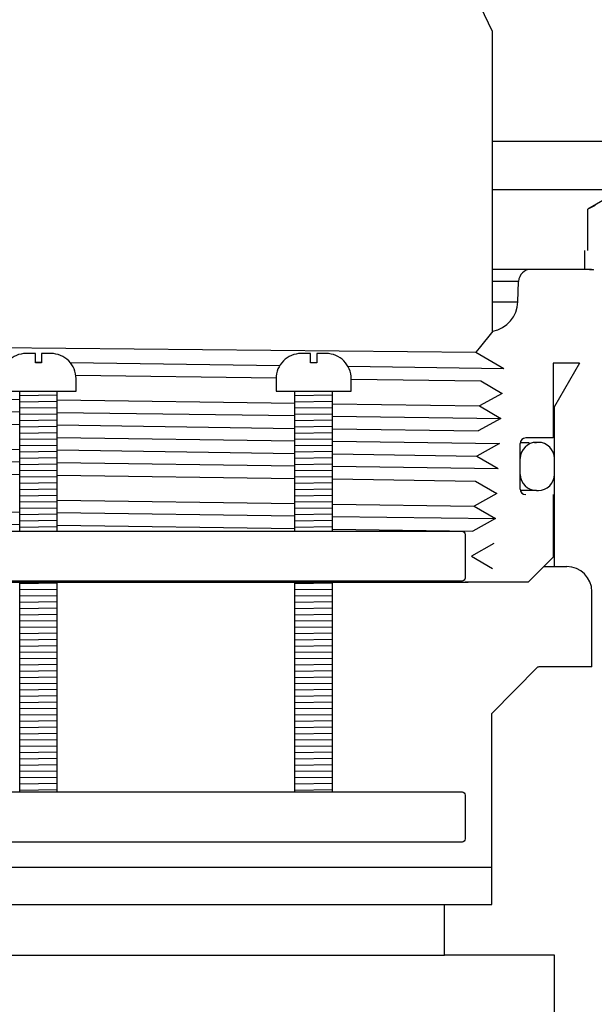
# Model space of a CAD drawing. Extents: x -285 to 5863, y 308 to 3178.
# Tile 130 of 256: x 227.52 to 230.38, y 970.35 to 975.27. Entities that reach past the tile are written whole.
import ezdxf

# ---------------------------------------------------------------- set-up
doc = ezdxf.new("R2010")
doc.units = 0
doc.header["$MEASUREMENT"] = 0
for name, color, linetype in [('GALV-4', 4, 'CONTINUOUS'), ('JACK-SCREW', 2, 'CONTINUOUS'), ('SPILL-BUCKET', 1, 'CONTINUOUS')]:
    doc.layers.add(name, color=color, linetype=linetype)

msp = doc.modelspace()

# ---------------------------------------------------------------- linework, layer by layer
at = {"layer": 'GALV-4', "linetype": 'Continuous'}
for p, q in [((229.8747, 975.21074), (229.81826, 975.32902)), ((229.87822, 973.71092), (229.80977, 973.62726)), ((229.80977, 973.62726), (229.79309, 973.60687)), ((229.79309, 973.60687), (229.93261, 973.52598)), ((229.81826, 973.46352), (229.92565, 973.40106)), ((229.92565, 973.40106), (229.81164, 973.3386)), ((229.81164, 973.3386), (229.91869, 973.27615)), ((229.91869, 973.27615), (229.80501, 973.21369)), ((229.91174, 973.15123), (229.79839, 973.08877)), ((229.79839, 973.08877), (229.90478, 973.02632)), ((229.79177, 972.96386), (229.89782, 972.9014)), ((229.89782, 972.9014), (229.78515, 972.83894)), ((229.78515, 972.83894), (229.89087, 972.77649)), ((229.89087, 972.77649), (229.77853, 972.71403)), ((229.88391, 972.65157), (229.7719, 972.58912)), ((229.7719, 972.58912), (229.87695, 972.52666)), ((225.36666, 972.45868), (229.7554, 972.45868))]:
    msp.add_line(p, q, dxfattribs=at)
at = {"layer": 'GALV-4'}
msp.add_line((229.8747, 975.21074), (229.8747, 973.71092), dxfattribs=at)
at = {"layer": 'GALV-4', "color": 7, "linetype": 'Continuous'}
for p, q in [((225.42121, 973.65089), (229.79309, 973.60687)), ((227.59501, 973.55758), (227.62626, 973.55716)), ((227.76905, 973.55523), (228.81529, 973.54108)), ((229.15531, 973.53648), (229.93261, 973.52598)), ((227.79695, 973.49227), (228.79647, 973.47805)), ((229.17144, 973.47272), (229.81826, 973.46352)), ((226.33108, 973.38827), (227.51689, 973.37135)), ((227.70439, 973.36867), (228.89019, 973.35175)), ((229.07769, 973.34908), (229.81164, 973.3386)), ((226.33108, 973.32495), (227.51689, 973.30882)), ((227.70439, 973.30627), (228.89019, 973.29014)), ((226.33108, 973.26341), (227.51689, 973.24644)), ((227.70439, 973.24375), (228.89019, 973.22678)), ((229.07769, 973.28759), (229.91869, 973.27615)), ((229.07769, 973.2241), (229.80501, 973.21369)), ((227.70439, 973.18135), (228.89019, 973.16517)), ((229.07769, 973.16261), (229.91174, 973.15123)), ((226.33108, 973.13855), (227.51689, 973.12153)), ((227.70439, 973.11883), (228.89019, 973.10181)), ((229.07769, 973.09912), (229.79839, 973.08877)), ((226.33108, 973.07523), (227.51689, 973.059)), ((227.70439, 973.05643), (228.89019, 973.0402)), ((226.33108, 973.01369), (227.51689, 972.99662)), ((227.70439, 972.99392), (228.89019, 972.97684)), ((229.07769, 973.03764), (229.90478, 973.02632)), ((229.07769, 972.97414), (229.79177, 972.96386)), ((227.70439, 972.869), (228.89019, 972.85187)), ((229.07769, 972.84916), (229.78515, 972.83894)), ((226.33108, 972.82551), (227.51689, 972.80918)), ((227.70439, 972.80659), (228.89019, 972.79027)), ((226.33108, 972.76398), (227.51689, 972.7468)), ((229.07769, 972.78768), (229.89087, 972.77649)), ((227.70439, 972.74408), (228.89019, 972.7269)), ((229.07769, 972.72418), (229.77853, 972.71403))]:
    msp.add_line(p, q, dxfattribs=at)
at = {"layer": 'JACK-SCREW'}
for p, q in [((227.51689, 972.71392), (227.51689, 973.41256)), ((227.70439, 972.71392), (227.70439, 973.41256)), ((228.89019, 972.71392), (228.89019, 973.41256)), ((229.07769, 972.71392), (229.07769, 973.41256)), ((227.51689, 971.41256), (227.51689, 972.46392)), ((227.70439, 971.41256), (227.70439, 972.46392)), ((228.89019, 971.41256), (228.89019, 972.46392)), ((229.07769, 971.41256), (229.07769, 972.46392))]:
    msp.add_line(p, q, dxfattribs=at)
for points in [[(227.42314, 973.47506), (227.42314, 973.41256), (227.79814, 973.41256), (227.79814, 973.47506, 0.4142136), (227.67314, 973.60006), (227.62626, 973.60006), (227.62626, 973.55319), (227.59501, 973.55319), (227.59501, 973.60006), (227.54814, 973.60006, 0.4142136)], [(228.79644, 973.47506), (228.79644, 973.41256), (229.17144, 973.41256), (229.17144, 973.47506, 0.4142136), (229.04644, 973.60006), (228.99956, 973.60006), (228.99956, 973.55319), (228.96831, 973.55319), (228.96831, 973.60006), (228.92144, 973.60006, 0.4142136)]]:
    msp.add_lwpolyline(points, format="xyb", close=True, dxfattribs=at)
at = {"layer": 'JACK-SCREW', "color": 2, "linetype": 'Continuous'}
msp.add_lwpolyline([(225.48081, 972.47954), (225.48081, 972.69829, -0.4142136), (225.49644, 972.71392), (229.72483, 972.71392, -0.4142136), (229.74046, 972.69829), (229.74046, 972.47954, -0.4142136), (229.72483, 972.46392), (225.49644, 972.46392, -0.4142136)], format="xyb", close=True, dxfattribs=at)
msp.add_lwpolyline([(226.79314, 971.41256), (229.72483, 971.41256, -0.4142136), (229.74046, 971.39694), (229.74046, 971.17819, -0.4142136), (229.72483, 971.16256), (226.79314, 971.16256)], format="xyb", dxfattribs=at)
at = {"layer": 'SPILL-BUCKET', "color": 7, "linetype": 'Continuous'}
for p, q in [((231.03935, 974.65851), (229.8747, 974.65851)), ((231.03935, 974.41741), (229.8747, 974.41741)), ((230.00688, 973.95983), (229.8747, 973.95983)), ((229.8747, 973.85852), (230.00334, 973.85852)), ((227.70439, 973.39181), (227.51689, 973.38914)), ((229.07769, 973.39181), (228.89019, 973.38914)), ((227.70439, 973.36056), (227.51689, 973.35789)), ((229.07769, 973.36056), (228.89019, 973.35789)), ((227.70439, 973.3293), (227.51689, 973.32664)), ((227.70439, 973.29805), (227.51689, 973.29538)), ((229.07769, 973.3293), (228.89019, 973.32664)), ((229.07769, 973.29805), (228.89019, 973.29538)), ((227.70439, 973.2668), (227.51689, 973.26413)), ((229.07769, 973.2668), (228.89019, 973.26413)), ((227.70439, 973.23555), (227.51689, 973.23288)), ((227.70439, 973.20429), (227.51689, 973.20162)), ((229.07769, 973.23555), (228.89019, 973.23288)), ((229.07769, 973.20429), (228.89019, 973.20162)), ((227.70439, 973.17304), (227.51689, 973.17037)), ((227.70439, 973.14179), (227.51689, 973.13912)), ((229.07769, 973.17304), (228.89019, 973.17037)), ((229.07769, 973.14179), (228.89019, 973.13912)), ((230.08656, 973.15695), (230.09551, 973.15695)), ((230.10551, 973.15695), (230.09551, 973.15695)), ((227.70439, 973.11053), (227.51689, 973.10787)), ((229.07769, 973.11053), (228.89019, 973.10787)), ((227.70439, 973.07928), (227.51689, 973.07661)), ((227.70439, 973.04803), (227.51689, 973.04536)), ((229.07769, 973.07928), (228.89019, 973.07661)), ((229.07769, 973.04803), (228.89019, 973.04536)), ((230.01532, 973.077), (230.01456, 973.077)), ((230.01557, 973.077), (230.01532, 973.077)), ((230.01557, 972.99706), (230.01557, 973.077)), ((230.18545, 972.99706), (230.18545, 973.077)), ((227.70439, 973.01677), (227.51689, 973.01411)), ((229.07769, 973.01677), (228.89019, 973.01411)), ((230.01457, 972.99706), (230.01532, 972.99706)), ((230.01532, 972.99706), (230.01557, 972.99706)), ((227.70439, 972.98552), (227.51689, 972.98285)), ((227.70439, 972.95427), (227.51689, 972.9516)), ((229.07769, 972.98552), (228.89019, 972.98285)), ((229.07769, 972.95427), (228.89019, 972.9516)), ((227.70439, 972.92301), (227.51689, 972.92035)), ((229.07769, 972.92301), (228.89019, 972.92035)), ((230.09551, 972.91712), (230.10551, 972.91712)), ((227.70439, 972.89176), (227.51689, 972.88909)), ((227.70439, 972.86051), (227.51689, 972.85784)), ((229.07769, 972.89176), (228.89019, 972.88909)), ((229.07769, 972.86051), (228.89019, 972.85784)), ((227.70439, 972.82925), (227.51689, 972.82659)), ((227.70439, 972.798), (227.51689, 972.79533)), ((229.07769, 972.82925), (228.89019, 972.82659)), ((229.07769, 972.798), (228.89019, 972.79533)), ((227.70439, 972.76675), (227.51689, 972.76408)), ((229.07769, 972.76675), (228.89019, 972.76408)), ((227.70439, 972.73549), (227.51689, 972.73283)), ((229.07769, 972.73549), (228.89019, 972.73283)), ((227.70439, 972.45422), (227.51689, 972.45155)), ((229.07769, 972.45422), (228.89019, 972.45155)), ((227.70439, 972.42296), (227.51689, 972.4203)), ((229.07769, 972.42296), (228.89019, 972.4203)), ((227.70439, 972.39171), (227.51689, 972.38904)), ((227.70439, 972.36046), (227.51689, 972.35779)), ((229.07769, 972.39171), (228.89019, 972.38904)), ((229.07769, 972.36046), (228.89019, 972.35779)), ((227.70439, 972.3292), (227.51689, 972.32654)), ((229.07769, 972.3292), (228.89019, 972.32654)), ((227.70439, 972.29795), (227.51689, 972.29528)), ((227.70439, 972.2667), (227.51689, 972.26403)), ((229.07769, 972.29795), (228.89019, 972.29528)), ((229.07769, 972.2667), (228.89019, 972.26403)), ((227.70439, 972.23544), (227.51689, 972.23278)), ((229.07769, 972.23544), (228.89019, 972.23278)), ((227.70439, 972.20419), (227.51689, 972.20152)), ((227.70439, 972.17294), (227.51689, 972.17027)), ((229.07769, 972.20419), (228.89019, 972.20152)), ((229.07769, 972.17294), (228.89019, 972.17027)), ((227.70439, 972.14168), (227.51689, 972.13902)), ((227.70439, 972.11043), (227.51689, 972.10776)), ((229.07769, 972.14168), (228.89019, 972.13902)), ((229.07769, 972.11043), (228.89019, 972.10776)), ((227.70439, 972.07918), (227.51689, 972.07651)), ((229.07769, 972.07918), (228.89019, 972.07651)), ((227.70439, 972.04793), (227.51689, 972.04526)), ((227.70439, 972.01667), (227.51689, 972.014)), ((229.07769, 972.04793), (228.89019, 972.04526)), ((229.07769, 972.01667), (228.89019, 972.014)), ((227.70439, 971.98542), (227.51689, 971.98275)), ((229.07769, 971.98542), (228.89019, 971.98275)), ((227.70439, 971.95417), (227.51689, 971.9515)), ((227.70439, 971.92291), (227.51689, 971.92025)), ((229.07769, 971.95417), (228.89019, 971.9515)), ((229.07769, 971.92291), (228.89019, 971.92025)), ((227.70439, 971.89166), (227.51689, 971.88899)), ((229.07769, 971.89166), (228.89019, 971.88899)), ((227.70439, 971.86041), (227.51689, 971.85774)), ((227.70439, 971.82915), (227.51689, 971.82649)), ((229.07769, 971.86041), (228.89019, 971.85774)), ((229.07769, 971.82915), (228.89019, 971.82649)), ((227.70439, 971.7979), (227.51689, 971.79523)), ((227.70439, 971.76665), (227.51689, 971.76398)), ((229.07769, 971.7979), (228.89019, 971.79523)), ((229.07769, 971.76665), (228.89019, 971.76398)), ((227.70439, 971.73539), (227.51689, 971.73273)), ((229.07769, 971.73539), (228.89019, 971.73273)), ((227.70439, 971.70414), (227.51689, 971.70147)), ((227.70439, 971.67289), (227.51689, 971.67022)), ((229.07769, 971.70414), (228.89019, 971.70147)), ((229.07769, 971.67289), (228.89019, 971.67022)), ((227.70439, 971.64163), (227.51689, 971.63897)), ((229.07769, 971.64163), (228.89019, 971.63897)), ((227.70439, 971.61038), (227.51689, 971.60771)), ((227.70439, 971.57913), (227.51689, 971.57646)), ((229.07769, 971.61038), (228.89019, 971.60771)), ((229.07769, 971.57913), (228.89019, 971.57646)), ((227.70439, 971.54787), (227.51689, 971.54521)), ((229.07769, 971.54787), (228.89019, 971.54521)), ((227.70439, 971.51662), (227.51689, 971.51395)), ((227.70439, 971.48537), (227.51689, 971.4827)), ((229.07769, 971.51662), (228.89019, 971.51395)), ((229.07769, 971.48537), (228.89019, 971.4827)), ((227.70439, 971.45412), (227.51689, 971.45145)), ((227.70439, 971.42286), (227.51689, 971.42019)), ((229.07769, 971.45412), (228.89019, 971.45145)), ((229.07769, 971.42286), (228.89019, 971.42019))]:
    msp.add_line(p, q, dxfattribs=at)
at = {"layer": 'SPILL-BUCKET', "linetype": 'Continuous'}
for p, q in [((230.42679, 974.36388), (230.35208, 974.32074)), ((230.3897, 974.33824), (230.35208, 974.32074)), ((230.35208, 974.11405), (230.35208, 974.32074)), ((230.33535, 974.11405), (230.33535, 974.02011)), ((230.0693, 974.02011), (229.8747, 974.02011)), ((230.36009, 974.02011), (230.0693, 974.02011)), ((230.36045, 974.02011), (230.36009, 974.02011)), ((230.36009, 974.02011), (230.38105, 974.02011)), ((230.3715, 974.01907), (230.36082, 974.02011)), ((230.38186, 974.01628), (230.3715, 974.01907)), ((230.00334, 973.85852), (230.00688, 973.95983)), ((229.87822, 973.71092), (229.8747, 973.71092)), ((230.31037, 973.55168), (230.17896, 973.55168)), ((230.17896, 973.55168), (230.17896, 973.17869)), ((230.31037, 973.55168), (230.18545, 973.33532)), ((230.18383, 973.33532), (230.17895, 973.33532)), ((230.18545, 973.33532), (230.18383, 973.33532)), ((230.18545, 972.53663), (230.18545, 973.33532)), ((230.01457, 972.92376), (230.01457, 973.1508)), ((230.01527, 973.15695), (230.05974, 973.15695)), ((230.17896, 973.17869), (230.04245, 973.17869)), ((230.05977, 972.91712), (230.01534, 972.91712)), ((230.08656, 972.91712), (230.05977, 972.91712)), ((230.09551, 972.91712), (230.08656, 972.91712)), ((230.17896, 972.89588), (230.17896, 972.58359)), ((230.05404, 972.45868), (230.17896, 972.58359)), ((230.13199, 972.53663), (230.16164, 972.53663)), ((230.16164, 972.53663), (230.17949, 972.53663)), ((230.17949, 972.53663), (230.18545, 972.53663)), ((230.18545, 972.53663), (230.24791, 972.53663)), ((230.05404, 972.45868), (229.74046, 972.45868)), ((230.37282, 972.03697), (230.37282, 972.41171)), ((229.87118, 971.80275), (230.10368, 972.03697)), ((230.10368, 972.03697), (230.10646, 972.03697)), ((230.37282, 972.03697), (230.10738, 972.03697)), ((229.87118, 971.80275), (229.87118, 971.03765)), ((226.61772, 971.03765), (227.61834, 971.03765)), ((227.61834, 971.03765), (229.85809, 971.03765)), ((229.85809, 971.03765), (229.87118, 971.03765)), ((229.87316, 970.85028), (229.87316, 971.03765)), ((229.63633, 970.59879), (229.63633, 970.85028))]:
    msp.add_line(p, q, dxfattribs=at)
at = {"layer": 'SPILL-BUCKET'}
for p, q in [((225.37624, 970.85028), (229.87316, 970.85028)), ((225.61308, 970.59879), (229.63633, 970.59879))]:
    msp.add_line(p, q, dxfattribs=at)
at = {"layer": 'SPILL-BUCKET', "color": 1, "linetype": 'Continuous'}
for p, q in [((230.18545, 970.59879), (229.63633, 970.59879)), ((230.18545, 969.39118), (230.18545, 970.59879))]:
    msp.add_line(p, q, dxfattribs=at)
at = {"layer": 'SPILL-BUCKET', "linetype": 'Continuous'}
for centre, radius, start, end in [((230.0693, 973.95765), 0.06246, 90, 178), ((229.8473, 973.86397), 0.15614, 281.42273, 358), ((230.04245, 973.1508), 0.02788, 90, 180), ((230.04245, 972.92376), 0.02788, 180, 270), ((230.24791, 972.41171), 0.12491, 0, 90)]:
    msp.add_arc(centre, radius, start, end, dxfattribs=at)
at = {"layer": 'SPILL-BUCKET', "color": 7, "linetype": 'Continuous'}
for centre, start, end in [((230.09551, 973.077), 90, 180), ((230.10551, 973.077), 0, 90), ((230.09551, 972.99706), 180, 270), ((230.10551, 972.99706), 270, 0)]:
    msp.add_arc(centre, 0.07995, start, end, dxfattribs=at)

doc.saveas('drawing.dxf')
